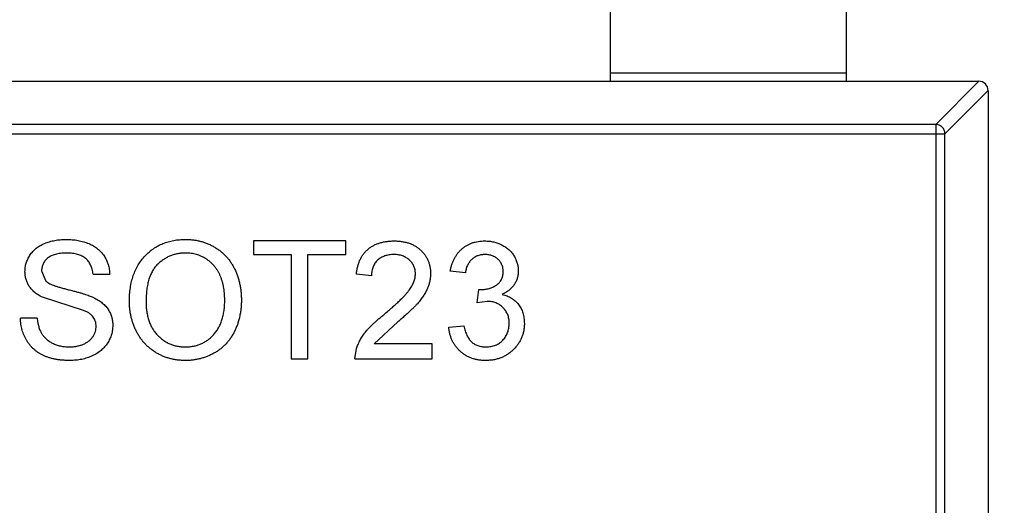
# Model space of a CAD drawing. Header units: millimetres. Extents: x -117 to 182, y -33 to 89.
# Tile 126 of 135: x 155.02 to 157.1, y 29.23 to 30.26. Entities that reach past the tile are written whole.
import ezdxf

# ---------------------------------------------------------------- set-up
doc = ezdxf.new("R2010")
doc.units = ezdxf.units.MM
doc.header["$LTSCALE"] = 1.21
doc.header["$MEASUREMENT"] = 0
doc.layers.get('0').update_dxf_attribs({"linetype": 'CONTINUOUS'})

msp = doc.modelspace()

# ---------------------------------------------------------------- linework, layer by layer
at = {"color": 7, "linetype": 'Continuous'}
for p, q in [((156.269, 30.1267), (156.269, 30.7767)), ((156.769, 30.1267), (156.769, 30.7767)), ((156.269, 30.1444), (156.769, 30.1444)), ((154.089, 30.1267), (157.049, 30.1267)), ((156.9579, 30.0352), (157.0493, 30.1267)), ((157.069, 30.107), (156.9776, 30.0155)), ((157.069, 30.1067), (157.069, 28.4467)), ((156.9579, 30.0352), (154.1801, 30.0352)), ((156.9579, 30.0352), (156.9579, 28.5181)), ((154.1604, 30.0155), (156.9776, 30.0155)), ((156.9776, 28.5378), (156.9776, 30.0155)), ((155.513, 29.7885), (155.513, 29.7596)), ((155.7085, 29.7885), (155.513, 29.7885)), ((155.7085, 29.7596), (155.7085, 29.7885)), ((155.513, 29.7596), (155.5931, 29.7596)), ((155.5931, 29.7596), (155.5931, 29.5385)), ((155.6283, 29.5385), (155.6283, 29.7596)), ((155.6283, 29.7596), (155.7085, 29.7596)), ((155.0642, 29.7255), (155.0732, 29.7034)), ((155.9617, 29.7212), (155.9296, 29.7244)), ((155.1732, 29.718), (155.2085, 29.718)), ((155.763, 29.7148), (155.7309, 29.718)), ((155.987, 29.6571), (155.9903, 29.6859)), ((155.9903, 29.6859), (155.9949, 29.6856)), ((155.153, 29.6415), (155.0659, 29.6692)), ((156.0077, 29.6605), (155.987, 29.6571)), ((155.0546, 29.625), (155.0194, 29.625)), ((155.8186, 29.6169), (155.7689, 29.5705)), ((155.9264, 29.6058), (155.9585, 29.609)), ((155.7277, 29.5385), (155.7311, 29.5607)), ((155.8912, 29.5705), (155.7689, 29.5705)), ((155.8912, 29.5385), (155.8912, 29.5705)), ((155.5931, 29.5385), (155.6283, 29.5385)), ((155.7277, 29.5385), (155.8912, 29.5385))]:
    msp.add_line(p, q, dxfattribs=at)
for centre, radius, start, end in [((143.8851, 33.6739), 23, 284.05543, 256.50213), ((157.049, 30.1067), 0.02, 360, 90)]:
    msp.add_arc(centre, radius, start, end, dxfattribs=at)
for points, knots in [([(156.9776, 30.0155), (156.9775, 30.0181), (156.9764, 30.0232), (156.972, 30.0296), (156.9655, 30.034), (156.9604, 30.0352), (156.9579, 30.0352)], [0, 0, 0, 0, 0.249032, 0.5, 0.750968, 1, 1, 1, 1]), ([(155.029, 29.7232), (155.0291, 29.7263), (155.0293, 29.7325), (155.0314, 29.7415), (155.0348, 29.7502), (155.0386, 29.7571), (155.0423, 29.7624), (155.0454, 29.7661), (155.0489, 29.7696), (155.0526, 29.7729), (155.0566, 29.7758), (155.0609, 29.7786), (155.0656, 29.781), (155.0722, 29.7841), (155.081, 29.7871), (155.0921, 29.7898), (155.1038, 29.7914), (155.1117, 29.7916), (155.1158, 29.7917)], [0, 0, 0, 0, 0.074995, 0.149165, 0.223664, 0.300412, 0.33957, 0.378921, 0.418096, 0.45823, 0.498427, 0.539708, 0.582216, 0.625824, 0.715481, 0.807384, 0.901634, 1, 1, 1, 1]), ([(155.1158, 29.7917), (155.1202, 29.7916), (155.1289, 29.7914), (155.1414, 29.7897), (155.1532, 29.7869), (155.1624, 29.7837), (155.1692, 29.7805), (155.174, 29.778), (155.1785, 29.7751), (155.1827, 29.772), (155.1866, 29.7686), (155.1901, 29.7649), (155.1935, 29.761), (155.1974, 29.7555), (155.2016, 29.7481), (155.2052, 29.7385), (155.2077, 29.7285), (155.2082, 29.7215), (155.2085, 29.718)], [0, 0, 0, 0, 0.100475, 0.195644, 0.286083, 0.372983, 0.415026, 0.456052, 0.495939, 0.535566, 0.574087, 0.612519, 0.651081, 0.689513, 0.766237, 0.84235, 0.919974, 1, 1, 1, 1]), ([(155.2501, 29.6602), (155.2502, 29.6652), (155.2504, 29.675), (155.252, 29.6892), (155.2545, 29.7026), (155.2582, 29.7151), (155.2629, 29.7268), (155.2685, 29.7377), (155.2754, 29.7477), (155.2831, 29.7569), (155.2917, 29.765), (155.3009, 29.7722), (155.3108, 29.7782), (155.3212, 29.7832), (155.3323, 29.787), (155.344, 29.7897), (155.3562, 29.7914), (155.3646, 29.7916), (155.3689, 29.7917)], [0, 0, 0, 0, 0.075226, 0.146575, 0.2145, 0.27953, 0.342403, 0.403496, 0.463762, 0.523864, 0.583252, 0.641302, 0.698898, 0.756295, 0.814628, 0.874325, 0.935783, 1, 1, 1, 1]), ([(155.3689, 29.7917), (155.3717, 29.7916), (155.3773, 29.7915), (155.3856, 29.7908), (155.3937, 29.7895), (155.4015, 29.7877), (155.4092, 29.7853), (155.4166, 29.7826), (155.4238, 29.7792), (155.4308, 29.7753), (155.4375, 29.7711), (155.4438, 29.7663), (155.4497, 29.7612), (155.4552, 29.7557), (155.4602, 29.7497), (155.4649, 29.7434), (155.4691, 29.7367), (155.4729, 29.7295), (155.4763, 29.7221), (155.4792, 29.7144), (155.4817, 29.7064), (155.4838, 29.6982), (155.4853, 29.6898), (155.4865, 29.6811), (155.4871, 29.6722), (155.4873, 29.6661), (155.4873, 29.6631)], [0, 0, 0, 0, 0.043099, 0.085587, 0.126908, 0.167967, 0.20845, 0.249025, 0.289281, 0.33001, 0.370598, 0.410466, 0.450033, 0.489688, 0.529116, 0.569037, 0.609703, 0.650759, 0.692509, 0.734219, 0.776707, 0.819552, 0.863351, 0.907839, 0.953334, 1, 1, 1, 1]), ([(155.7309, 29.718), (155.7312, 29.7208), (155.7319, 29.7262), (155.7335, 29.7341), (155.7357, 29.7414), (155.7384, 29.7483), (155.7417, 29.7546), (155.7455, 29.7605), (155.75, 29.7657), (155.7549, 29.7705), (155.7603, 29.7747), (155.7662, 29.7784), (155.7726, 29.7815), (155.7795, 29.7841), (155.7867, 29.786), (155.7944, 29.7874), (155.8026, 29.7883), (155.8082, 29.7884), (155.811, 29.7885)], [0, 0, 0, 0, 0.070675, 0.137493, 0.201473, 0.262869, 0.32255, 0.380737, 0.43822, 0.495487, 0.553484, 0.611346, 0.670644, 0.731587, 0.794183, 0.859445, 0.928208, 1, 1, 1, 1]), ([(155.811, 29.7885), (155.8139, 29.7884), (155.8196, 29.7883), (155.8278, 29.7873), (155.8355, 29.7858), (155.8428, 29.7837), (155.8496, 29.7809), (155.856, 29.7774), (155.8619, 29.7734), (155.8673, 29.7687), (155.8721, 29.7637), (155.8764, 29.7582), (155.8799, 29.7525), (155.8829, 29.7465), (155.8852, 29.7401), (155.8868, 29.7335), (155.8878, 29.7266), (155.8879, 29.7219), (155.888, 29.7195)], [0, 0, 0, 0, 0.074712, 0.145539, 0.213339, 0.278615, 0.342094, 0.40389, 0.465063, 0.526577, 0.587328, 0.64638, 0.704345, 0.761672, 0.819418, 0.878039, 0.937796, 1, 1, 1, 1]), ([(155.9296, 29.7244), (155.9301, 29.7269), (155.9311, 29.7317), (155.9331, 29.7387), (155.9356, 29.7453), (155.9385, 29.7515), (155.9418, 29.7572), (155.9456, 29.7625), (155.9498, 29.7674), (155.9544, 29.7718), (155.9594, 29.7757), (155.9647, 29.7791), (155.9703, 29.782), (155.9762, 29.7844), (155.9824, 29.7863), (155.989, 29.7875), (155.9958, 29.7884), (156.0004, 29.7884), (156.0027, 29.7885)], [0, 0, 0, 0, 0.071036, 0.139343, 0.204958, 0.268332, 0.330129, 0.390664, 0.450861, 0.510587, 0.570374, 0.629455, 0.687994, 0.747581, 0.807839, 0.870034, 0.93381, 1, 1, 1, 1]), ([(156.0027, 29.7885), (156.006, 29.7884), (156.0124, 29.7882), (156.0218, 29.7865), (156.0308, 29.7838), (156.0394, 29.78), (156.0473, 29.7755), (156.0543, 29.7699), (156.0603, 29.7636), (156.0651, 29.7566), (156.069, 29.749), (156.0718, 29.7412), (156.0735, 29.7331), (156.0737, 29.7277), (156.0739, 29.7249)], [0, 0, 0, 0, 0.092054, 0.181008, 0.26913, 0.357137, 0.443549, 0.526433, 0.607453, 0.688385, 0.767854, 0.845531, 0.922529, 1, 1, 1, 1]), ([(155.1172, 29.7628), (155.115, 29.7628), (155.1106, 29.7628), (155.1044, 29.7622), (155.0987, 29.7614), (155.0934, 29.7602), (155.0886, 29.7586), (155.0841, 29.7568), (155.0803, 29.7545), (155.0768, 29.752), (155.0739, 29.7492), (155.0713, 29.7462), (155.0691, 29.7431), (155.0673, 29.7399), (155.0659, 29.7365), (155.065, 29.7329), (155.0643, 29.7293), (155.0643, 29.7268), (155.0642, 29.7255)], [0, 0, 0, 0, 0.091511, 0.177143, 0.257108, 0.331198, 0.400592, 0.465625, 0.526973, 0.585443, 0.641399, 0.695044, 0.746782, 0.796959, 0.847545, 0.897439, 0.947649, 1, 1, 1, 1]), ([(155.1732, 29.718), (155.173, 29.7198), (155.1725, 29.7233), (155.1715, 29.7283), (155.1699, 29.733), (155.1682, 29.7374), (155.166, 29.7415), (155.1635, 29.7452), (155.1606, 29.7485), (155.1573, 29.7516), (155.1537, 29.7542), (155.1497, 29.7565), (155.1452, 29.7585), (155.1404, 29.7601), (155.1352, 29.7613), (155.1295, 29.7622), (155.1235, 29.7627), (155.1193, 29.7628), (155.1172, 29.7628)], [0, 0, 0, 0, 0.067155, 0.131403, 0.192732, 0.251253, 0.307704, 0.362699, 0.417778, 0.472304, 0.527873, 0.58523, 0.645057, 0.707952, 0.774434, 0.84494, 0.920404, 1, 1, 1, 1]), ([(155.3691, 29.7628), (155.3663, 29.7628), (155.3607, 29.7627), (155.3526, 29.7614), (155.3447, 29.7596), (155.3371, 29.7571), (155.3299, 29.7537), (155.3229, 29.7495), (155.3163, 29.7447), (155.3099, 29.7392), (155.304, 29.7327), (155.299, 29.7252), (155.2948, 29.7167), (155.2913, 29.7072), (155.2886, 29.6967), (155.2868, 29.6853), (155.2856, 29.6729), (155.2855, 29.6642), (155.2854, 29.6598)], [0, 0, 0, 0, 0.055943, 0.110382, 0.164048, 0.216759, 0.269601, 0.323009, 0.377581, 0.433449, 0.490922, 0.550625, 0.613117, 0.679861, 0.751358, 0.828261, 0.910795, 1, 1, 1, 1]), ([(155.4521, 29.6633), (155.452, 29.6658), (155.452, 29.6706), (155.4514, 29.6778), (155.4507, 29.6847), (155.4496, 29.6914), (155.4481, 29.6978), (155.4465, 29.7041), (155.4444, 29.71), (155.4421, 29.7158), (155.4394, 29.7212), (155.4365, 29.7263), (155.4332, 29.7311), (155.4297, 29.7357), (155.4258, 29.7398), (155.4217, 29.7437), (155.4173, 29.7473), (155.4126, 29.7505), (155.4077, 29.7534), (155.4026, 29.7559), (155.3974, 29.7581), (155.392, 29.7598), (155.3865, 29.7611), (155.3808, 29.7622), (155.375, 29.7627), (155.3711, 29.7628), (155.3691, 29.7628)], [0, 0, 0, 0, 0.050852, 0.099752, 0.147438, 0.194086, 0.239171, 0.28334, 0.326577, 0.368936, 0.410572, 0.451051, 0.490877, 0.530044, 0.568937, 0.607578, 0.64642, 0.685679, 0.724799, 0.763513, 0.802173, 0.84074, 0.879649, 0.919071, 0.959098, 1, 1, 1, 1]), ([(155.8103, 29.7596), (155.8086, 29.7596), (155.8052, 29.7595), (155.8002, 29.7589), (155.7955, 29.7581), (155.791, 29.7567), (155.7869, 29.7551), (155.783, 29.753), (155.7793, 29.7506), (155.7759, 29.7478), (155.7729, 29.7447), (155.7702, 29.7413), (155.768, 29.7375), (155.7662, 29.7335), (155.7648, 29.7292), (155.7637, 29.7247), (155.7631, 29.7198), (155.763, 29.7165), (155.763, 29.7148)], [0, 0, 0, 0, 0.070696, 0.138358, 0.20337, 0.2657, 0.327256, 0.386512, 0.445858, 0.505173, 0.56378, 0.622343, 0.680824, 0.739795, 0.800801, 0.864239, 0.930631, 1, 1, 1, 1]), ([(155.8559, 29.7192), (155.8559, 29.7206), (155.8558, 29.7233), (155.8552, 29.7274), (155.8543, 29.7312), (155.8528, 29.7349), (155.8511, 29.7385), (155.8488, 29.7418), (155.8463, 29.745), (155.8433, 29.748), (155.8401, 29.7507), (155.8365, 29.7531), (155.8328, 29.7551), (155.8287, 29.7568), (155.8245, 29.7581), (155.82, 29.7589), (155.8152, 29.7595), (155.812, 29.7596), (155.8103, 29.7596)], [0, 0, 0, 0, 0.061762, 0.121174, 0.179421, 0.236843, 0.294322, 0.353191, 0.412721, 0.474522, 0.537057, 0.599591, 0.662367, 0.725246, 0.790316, 0.857724, 0.927232, 1, 1, 1, 1]), ([(156.0037, 29.7596), (156.0011, 29.7595), (155.9959, 29.7593), (155.9885, 29.7575), (155.9817, 29.7544), (155.9768, 29.7509), (155.9732, 29.7475), (155.9708, 29.7446), (155.9687, 29.7414), (155.9668, 29.738), (155.9651, 29.7342), (155.9636, 29.7301), (155.9625, 29.7258), (155.962, 29.7227), (155.9617, 29.7212)], [0, 0, 0, 0, 0.127797, 0.246795, 0.362284, 0.477652, 0.536237, 0.59559, 0.656344, 0.719085, 0.784349, 0.852876, 0.924551, 1, 1, 1, 1]), ([(156.0418, 29.7239), (156.0418, 29.7251), (156.0417, 29.7276), (156.0412, 29.7313), (156.0404, 29.7347), (156.0392, 29.738), (156.0377, 29.7411), (156.0358, 29.7441), (156.0337, 29.7469), (156.0312, 29.7495), (156.0284, 29.7519), (156.0255, 29.754), (156.0223, 29.7558), (156.019, 29.7571), (156.0154, 29.7582), (156.0117, 29.759), (156.0078, 29.7596), (156.0051, 29.7596), (156.0037, 29.7596)], [0, 0, 0, 0, 0.065093, 0.127304, 0.188122, 0.247131, 0.306077, 0.365678, 0.426103, 0.487841, 0.550317, 0.611805, 0.672737, 0.734883, 0.79768, 0.862475, 0.929775, 1, 1, 1, 1]), ([(155.0659, 29.6692), (155.0629, 29.6708), (155.0573, 29.6738), (155.0496, 29.6793), (155.0432, 29.6854), (155.038, 29.6921), (155.0339, 29.6993), (155.0311, 29.7069), (155.0292, 29.7149), (155.0291, 29.7204), (155.029, 29.7232)], [0, 0, 0, 0, 0.144805, 0.279512, 0.406394, 0.527502, 0.645393, 0.761885, 0.878942, 1, 1, 1, 1]), ([(155.7887, 29.632), (155.7919, 29.6347), (155.7981, 29.6399), (155.8069, 29.6476), (155.8148, 29.6548), (155.8219, 29.6616), (155.8282, 29.6678), (155.8337, 29.6736), (155.8384, 29.6788), (155.8423, 29.6837), (155.8455, 29.6884), (155.8483, 29.6929), (155.8506, 29.6973), (155.8525, 29.7018), (155.8541, 29.7062), (155.8551, 29.7106), (155.8558, 29.7149), (155.8559, 29.7177), (155.8559, 29.7192)], [0, 0, 0, 0, 0.11141, 0.214526, 0.309417, 0.396087, 0.474284, 0.544374, 0.60642, 0.660582, 0.709794, 0.756451, 0.800767, 0.843168, 0.884295, 0.923885, 0.962359, 1, 1, 1, 1]), ([(155.888, 29.7195), (155.8879, 29.717), (155.8877, 29.712), (155.8867, 29.7046), (155.8848, 29.6973), (155.8824, 29.69), (155.879, 29.6826), (155.8748, 29.6751), (155.8696, 29.6674), (155.8646, 29.6609), (155.8599, 29.6554), (155.8557, 29.6509), (155.8509, 29.6461), (155.8457, 29.6409), (155.8397, 29.6354), (155.8332, 29.6295), (155.8261, 29.6233), (155.8212, 29.6191), (155.8186, 29.6169)], [0, 0, 0, 0, 0.057945, 0.116018, 0.174826, 0.234683, 0.296827, 0.364061, 0.436192, 0.51426, 0.556976, 0.604856, 0.657675, 0.715751, 0.77884, 0.847501, 0.921228, 1, 1, 1, 1]), ([(155.9949, 29.6856), (155.9979, 29.6857), (156.0037, 29.6859), (156.0121, 29.6877), (156.0201, 29.6906), (156.0262, 29.6941), (156.0308, 29.6973), (156.0337, 29.7002), (156.0363, 29.7033), (156.0383, 29.7069), (156.0399, 29.7107), (156.041, 29.7148), (156.0417, 29.7192), (156.0418, 29.7223), (156.0418, 29.7239)], [0, 0, 0, 0, 0.129789, 0.254605, 0.378435, 0.50292, 0.565018, 0.624848, 0.683448, 0.742765, 0.802757, 0.86522, 0.930779, 1, 1, 1, 1]), ([(156.0739, 29.7249), (156.0737, 29.7223), (156.0735, 29.7172), (156.0719, 29.7097), (156.0691, 29.7026), (156.0654, 29.6959), (156.0605, 29.6897), (156.0546, 29.6841), (156.0476, 29.6792), (156.0424, 29.6767), (156.0397, 29.6753)], [0, 0, 0, 0, 0.121951, 0.240787, 0.35855, 0.479066, 0.601519, 0.727551, 0.859932, 1, 1, 1, 1]), ([(155.0732, 29.7034), (155.0741, 29.7027), (155.076, 29.7011), (155.0796, 29.6989), (155.084, 29.6967), (155.0893, 29.6945), (155.0955, 29.6923), (155.1026, 29.6901), (155.1105, 29.6879), (155.1191, 29.6857), (155.1278, 29.6835), (155.1361, 29.6814), (155.1437, 29.6793), (155.1506, 29.6773), (155.1568, 29.6754), (155.1623, 29.6735), (155.1672, 29.6717), (155.1701, 29.6705), (155.1715, 29.6699)], [0, 0, 0, 0, 0.032743, 0.07241, 0.119611, 0.174673, 0.237345, 0.308352, 0.38763, 0.474784, 0.563332, 0.645136, 0.720203, 0.789134, 0.851497, 0.907331, 0.956969, 1, 1, 1, 1]), ([(155.1715, 29.6699), (155.1733, 29.6691), (155.1768, 29.6674), (155.1818, 29.6647), (155.1865, 29.6618), (155.1908, 29.6587), (155.1947, 29.6554), (155.1983, 29.652), (155.2015, 29.6485), (155.2043, 29.6447), (155.2068, 29.6408), (155.209, 29.6368), (155.2108, 29.6325), (155.2123, 29.6282), (155.2134, 29.6237), (155.2143, 29.6191), (155.2148, 29.6143), (155.2149, 29.6111), (155.2149, 29.6094)], [0, 0, 0, 0, 0.074931, 0.147078, 0.216364, 0.282503, 0.346688, 0.408836, 0.469262, 0.528432, 0.587001, 0.644416, 0.702189, 0.759767, 0.81849, 0.877633, 0.93802, 1, 1, 1, 1]), ([(155.3687, 29.5353), (155.3659, 29.5353), (155.3602, 29.5354), (155.3517, 29.5362), (155.3435, 29.5375), (155.3356, 29.5394), (155.3279, 29.5418), (155.3204, 29.5447), (155.3131, 29.5481), (155.3061, 29.5521), (155.2994, 29.5565), (155.2932, 29.5613), (155.2873, 29.5665), (155.2819, 29.5721), (155.2768, 29.5781), (155.2722, 29.5845), (155.268, 29.5912), (155.2643, 29.5983), (155.2609, 29.6056), (155.2581, 29.6131), (155.2556, 29.6207), (155.2536, 29.6284), (155.252, 29.6362), (155.251, 29.6441), (155.2502, 29.6521), (155.2502, 29.6575), (155.2501, 29.6602)], [0, 0, 0, 0, 0.044697, 0.088534, 0.131409, 0.173814, 0.215715, 0.257247, 0.298848, 0.340604, 0.382029, 0.42297, 0.463632, 0.504048, 0.544591, 0.584964, 0.626265, 0.667979, 0.709943, 0.751382, 0.792619, 0.833948, 0.875008, 0.916446, 0.957907, 1, 1, 1, 1]), ([(155.2854, 29.6598), (155.2854, 29.6562), (155.2856, 29.6491), (155.2868, 29.6389), (155.2886, 29.6292), (155.2911, 29.6201), (155.2945, 29.6116), (155.2985, 29.6036), (155.3034, 29.5963), (155.3089, 29.5896), (155.315, 29.5836), (155.3216, 29.5784), (155.3285, 29.574), (155.3358, 29.5704), (155.3434, 29.5676), (155.3515, 29.5656), (155.3599, 29.5643), (155.3656, 29.5642), (155.3686, 29.5641)], [0, 0, 0, 0, 0.075964, 0.148125, 0.217201, 0.2833, 0.347202, 0.4093, 0.470426, 0.531588, 0.591739, 0.650258, 0.707303, 0.764208, 0.821148, 0.879119, 0.938423, 1, 1, 1, 1]), ([(155.3686, 29.5641), (155.3715, 29.5642), (155.3774, 29.5643), (155.3859, 29.5656), (155.394, 29.5676), (155.4018, 29.5704), (155.4091, 29.5741), (155.4161, 29.5785), (155.4226, 29.5839), (155.4287, 29.5899), (155.4342, 29.5967), (155.439, 29.6042), (155.443, 29.6125), (155.4464, 29.6213), (155.4489, 29.6309), (155.4508, 29.6411), (155.4519, 29.652), (155.452, 29.6595), (155.4521, 29.6633)], [0, 0, 0, 0, 0.061055, 0.119545, 0.176806, 0.232956, 0.288583, 0.344667, 0.401662, 0.46054, 0.520477, 0.581213, 0.643431, 0.707961, 0.775371, 0.846414, 0.921152, 1, 1, 1, 1]), ([(155.4873, 29.6631), (155.4873, 29.66), (155.4872, 29.6538), (155.4865, 29.6448), (155.4852, 29.636), (155.4836, 29.6274), (155.4814, 29.6191), (155.4789, 29.611), (155.4757, 29.6032), (155.4722, 29.5956), (155.4682, 29.5884), (155.4638, 29.5816), (155.459, 29.5753), (155.4538, 29.5694), (155.4482, 29.564), (155.4421, 29.559), (155.4358, 29.5545), (155.429, 29.5505), (155.4219, 29.5469), (155.4147, 29.5438), (155.4074, 29.5411), (155.3999, 29.539), (155.3923, 29.5374), (155.3846, 29.5361), (155.3767, 29.5354), (155.3714, 29.5353), (155.3687, 29.5353)], [0, 0, 0, 0, 0.04756, 0.093962, 0.139112, 0.183626, 0.227457, 0.270703, 0.313611, 0.35626, 0.398366, 0.439557, 0.480045, 0.519888, 0.559658, 0.599421, 0.639208, 0.679668, 0.72002, 0.759859, 0.79956, 0.839199, 0.878956, 0.918794, 0.959083, 1, 1, 1, 1]), ([(156.0546, 29.6139), (156.0546, 29.6156), (156.0545, 29.6188), (156.0539, 29.6236), (156.0529, 29.6281), (156.0514, 29.6324), (156.0495, 29.6365), (156.0473, 29.6404), (156.0445, 29.644), (156.0414, 29.6473), (156.0381, 29.6505), (156.0344, 29.6531), (156.0305, 29.6554), (156.0264, 29.6572), (156.022, 29.6587), (156.0175, 29.6598), (156.0127, 29.6604), (156.0094, 29.6604), (156.0077, 29.6605)], [0, 0, 0, 0, 0.067051, 0.13118, 0.193722, 0.254499, 0.314763, 0.375117, 0.436023, 0.498297, 0.560571, 0.621619, 0.681973, 0.742853, 0.804272, 0.867473, 0.932273, 1, 1, 1, 1]), ([(156.0397, 29.6753), (156.0415, 29.6749), (156.0451, 29.674), (156.0501, 29.6722), (156.0549, 29.67), (156.0594, 29.6676), (156.0635, 29.6647), (156.0674, 29.6615), (156.071, 29.658), (156.0742, 29.6541), (156.0772, 29.65), (156.0797, 29.6455), (156.0818, 29.6408), (156.0837, 29.6359), (156.085, 29.6307), (156.0859, 29.6252), (156.0866, 29.6196), (156.0866, 29.6157), (156.0867, 29.6137)], [0, 0, 0, 0, 0.065828, 0.128938, 0.190858, 0.251186, 0.310974, 0.37005, 0.429672, 0.489507, 0.549975, 0.610075, 0.670915, 0.732909, 0.796711, 0.861825, 0.929892, 1, 1, 1, 1]), ([(155.1796, 29.6077), (155.1795, 29.6095), (155.1794, 29.6131), (155.1783, 29.6182), (155.1763, 29.6229), (155.1736, 29.6274), (155.1699, 29.6315), (155.1653, 29.6352), (155.1595, 29.6386), (155.1552, 29.6405), (155.153, 29.6415)], [0, 0, 0, 0, 0.117768, 0.230176, 0.339843, 0.450625, 0.566943, 0.696021, 0.839438, 1, 1, 1, 1]), ([(155.1241, 29.5353), (155.1214, 29.5353), (155.116, 29.5353), (155.1082, 29.5359), (155.1007, 29.5366), (155.0935, 29.5378), (155.0867, 29.5393), (155.0802, 29.5411), (155.074, 29.5432), (155.0682, 29.5456), (155.0627, 29.5485), (155.0575, 29.5516), (155.0526, 29.555), (155.0481, 29.5589), (155.0437, 29.563), (155.0398, 29.5674), (155.0361, 29.5722), (155.0328, 29.5773), (155.0298, 29.5827), (155.0271, 29.5882), (155.0248, 29.5939), (155.023, 29.5998), (155.0215, 29.6059), (155.0204, 29.6121), (155.0196, 29.6185), (155.0195, 29.6228), (155.0194, 29.625)], [0, 0, 0, 0, 0.052493, 0.102825, 0.151397, 0.198033, 0.242876, 0.285999, 0.327849, 0.368395, 0.407852, 0.446838, 0.485166, 0.523341, 0.561602, 0.59992, 0.638496, 0.677791, 0.71729, 0.756605, 0.796068, 0.835886, 0.875714, 0.916263, 0.95776, 1, 1, 1, 1]), ([(155.0546, 29.625), (155.055, 29.6219), (155.0558, 29.6158), (155.0578, 29.6072), (155.0605, 29.5994), (155.0639, 29.5924), (155.0683, 29.5863), (155.0735, 29.5808), (155.08, 29.576), (155.0872, 29.5717), (155.0953, 29.5684), (155.1039, 29.5659), (155.1131, 29.5644), (155.1193, 29.5642), (155.1225, 29.5641)], [0, 0, 0, 0, 0.093796, 0.180188, 0.260363, 0.334847, 0.407093, 0.481448, 0.559271, 0.64227, 0.728586, 0.815978, 0.906035, 1, 1, 1, 1]), ([(155.7311, 29.5607), (155.7321, 29.5636), (155.7343, 29.5696), (155.7386, 29.5782), (155.7438, 29.5868), (155.7488, 29.5937), (155.7534, 29.5993), (155.7572, 29.6036), (155.7615, 29.6081), (155.7662, 29.6127), (155.7712, 29.6173), (155.7767, 29.6222), (155.7825, 29.6271), (155.7866, 29.6303), (155.7887, 29.632)], [0, 0, 0, 0, 0.100388, 0.204407, 0.310686, 0.422157, 0.480685, 0.543238, 0.6095, 0.679555, 0.753841, 0.831641, 0.913813, 1, 1, 1, 1]), ([(156.0053, 29.5641), (156.0072, 29.5641), (156.0107, 29.5642), (156.0159, 29.565), (156.0208, 29.566), (156.0255, 29.5676), (156.0298, 29.5696), (156.0339, 29.5721), (156.0377, 29.575), (156.0412, 29.5784), (156.0443, 29.5821), (156.0471, 29.586), (156.0494, 29.5901), (156.0514, 29.5945), (156.0528, 29.599), (156.0538, 29.6038), (156.0545, 29.6088), (156.0546, 29.6122), (156.0546, 29.6139)], [0, 0, 0, 0, 0.069461, 0.135658, 0.19962, 0.261651, 0.322053, 0.38234, 0.443223, 0.50493, 0.56682, 0.6276, 0.687476, 0.747351, 0.808174, 0.870133, 0.933721, 1, 1, 1, 1]), ([(155.1225, 29.5641), (155.1254, 29.5642), (155.1309, 29.5643), (155.1388, 29.5655), (155.1463, 29.5672), (155.1532, 29.5699), (155.1595, 29.5731), (155.1649, 29.5769), (155.1696, 29.5813), (155.1732, 29.5862), (155.176, 29.5914), (155.1781, 29.5968), (155.1794, 29.6022), (155.1795, 29.6059), (155.1796, 29.6077)], [0, 0, 0, 0, 0.105584, 0.205868, 0.300947, 0.393002, 0.480949, 0.562874, 0.641461, 0.717742, 0.791772, 0.862716, 0.931777, 1, 1, 1, 1]), ([(155.2149, 29.6094), (155.2147, 29.6062), (155.2145, 29.5997), (155.2123, 29.5901), (155.2088, 29.5809), (155.2046, 29.5735), (155.2008, 29.5679), (155.1975, 29.5639), (155.1939, 29.5601), (155.19, 29.5566), (155.1858, 29.5533), (155.1813, 29.5503), (155.1765, 29.5475), (155.1697, 29.5441), (155.1606, 29.5405), (155.149, 29.5375), (155.1368, 29.5356), (155.1284, 29.5354), (155.1241, 29.5353)], [0, 0, 0, 0, 0.074816, 0.148535, 0.223872, 0.301297, 0.340894, 0.38034, 0.420127, 0.45995, 0.500831, 0.541907, 0.584439, 0.62808, 0.717267, 0.80786, 0.901925, 1, 1, 1, 1]), ([(156.0042, 29.5353), (156.0016, 29.5353), (155.9964, 29.5354), (155.9888, 29.5364), (155.9816, 29.5379), (155.9747, 29.5401), (155.9681, 29.5428), (155.962, 29.5463), (155.9561, 29.5502), (155.9506, 29.5548), (155.9456, 29.5599), (155.9411, 29.5654), (155.9372, 29.5712), (155.9338, 29.5774), (155.9311, 29.584), (155.929, 29.591), (155.9273, 29.5982), (155.9267, 29.6032), (155.9264, 29.6058)], [0, 0, 0, 0, 0.067794, 0.133464, 0.196934, 0.258481, 0.319787, 0.380431, 0.44099, 0.502867, 0.564806, 0.625526, 0.685604, 0.746041, 0.807347, 0.869717, 0.93379, 1, 1, 1, 1]), ([(155.9585, 29.609), (155.9589, 29.6071), (155.9597, 29.6033), (155.9613, 29.598), (155.963, 29.593), (155.9651, 29.5886), (155.9671, 29.5844), (155.9695, 29.5808), (155.972, 29.5775), (155.9748, 29.5746), (155.9778, 29.5721), (155.981, 29.57), (155.9845, 29.5681), (155.9882, 29.5667), (155.9922, 29.5656), (155.9963, 29.5647), (156.0008, 29.5642), (156.0038, 29.5641), (156.0053, 29.5641)], [0, 0, 0, 0, 0.082566, 0.15976, 0.233155, 0.301356, 0.365752, 0.426437, 0.484185, 0.539549, 0.593156, 0.647048, 0.701446, 0.757, 0.81384, 0.873058, 0.934963, 1, 1, 1, 1]), ([(156.0867, 29.6137), (156.0866, 29.611), (156.0865, 29.6057), (156.0854, 29.5979), (156.0835, 29.5905), (156.0809, 29.5834), (156.0777, 29.5765), (156.0736, 29.57), (156.0688, 29.5638), (156.0634, 29.558), (156.0574, 29.5526), (156.0509, 29.548), (156.0441, 29.5441), (156.0369, 29.5409), (156.0293, 29.5383), (156.0213, 29.5365), (156.0129, 29.5355), (156.0071, 29.5353), (156.0042, 29.5353)], [0, 0, 0, 0, 0.063503, 0.124805, 0.18492, 0.244376, 0.303775, 0.364133, 0.425376, 0.488388, 0.551743, 0.61386, 0.67564, 0.737737, 0.800417, 0.864658, 0.930985, 1, 1, 1, 1])]:
    msp.add_open_spline(points, degree=3, knots=knots, dxfattribs=at)

doc.saveas('drawing.dxf')
